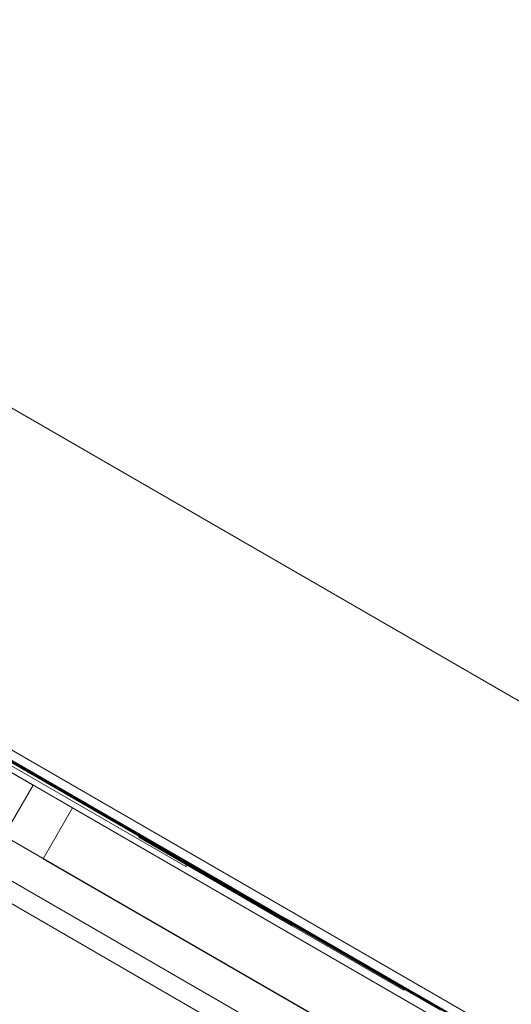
# Model space of a CAD drawing. Header units: inches. Extents: x 1 to 109, y 1 to 85.
# Tile 50 of 256: x 78.746 to 79.164, y 33.027 to 33.863. Entities that reach past the tile are written whole.
import ezdxf

# ---------------------------------------------------------------- set-up
doc = ezdxf.new("R2010")
doc.units = ezdxf.units.IN
doc.header["$MEASUREMENT"] = 0
doc.linetypes.add('CENTERX2', pattern=[0.8, 0.5, -0.1, 0.1, -0.1])
doc.layers.add('FORMAT', color=7, linetype='Continuous')

msp = doc.modelspace()

# ---------------------------------------------------------------- linework, layer by layer
at = {"color": 7, "linetype": 'Continuous', "lineweight": 15, "ltscale": 5}
for p, q in [((85.39341, 29.6911), (71.65464, 37.62318)), ((71.45664, 37.4469), (85.26758, 29.47315)), ((85.25924, 29.45871), (71.4483, 37.43246)), ((85.23433, 29.41555), (71.42339, 37.3893)), ((74.07938, 35.85587), (81.80144, 31.39753)), ((74.06442, 35.82996), (81.78648, 31.37163)), ((81.77815, 31.35719), (74.05609, 35.81552)), ((74.15155, 35.8142), (81.72927, 31.4392)), ((74.13659, 35.78829), (81.71431, 31.41329)), ((76.50344, 34.5235), (80.47272, 32.23183)), ((76.49927, 34.51628), (80.46856, 32.22462)), ((80.4727, 32.23185), (76.59362, 34.47143)), ((80.46854, 32.22463), (76.58945, 34.46422)), ((79.67468, 32.68296), (77.29311, 34.05796)), ((77.26819, 34.0148), (79.64976, 32.6398)), ((79.55254, 32.7631), (77.42356, 33.99227)), ((77.42357, 33.99226), (79.55255, 32.7631)), ((79.54838, 32.75588), (77.4194, 33.98505)), ((77.4194, 33.98505), (79.54838, 32.75588)), ((78.93191, 33.12142), (77.69782, 33.83392)), ((77.69783, 33.83392), (78.93191, 33.12142)), ((77.69824, 33.83464), (78.93233, 33.12214)), ((78.93233, 33.12214), (77.69824, 33.83464)), ((77.71226, 33.82559), (78.91748, 33.12975)), ((78.91748, 33.12976), (77.71226, 33.82559)), ((78.91789, 33.13048), (77.71267, 33.82631)), ((77.71268, 33.82631), (78.9179, 33.13048)), ((78.88457, 33.14779), (78.08943, 33.60687)), ((78.88499, 33.14851), (78.08985, 33.60759)), ((78.88541, 33.14923), (78.09026, 33.60831)), ((78.09072, 33.60612), (78.88587, 33.14704)), ((78.09114, 33.60684), (78.88628, 33.14777)), ((78.09156, 33.60756), (78.8867, 33.14849)), ((78.87954, 33.15262), (78.09615, 33.60491)), ((78.87912, 33.1519), (78.09573, 33.60419)), ((78.097, 33.60345), (78.8804, 33.15116)), ((78.09742, 33.60418), (78.88081, 33.15188)), ((78.5093, 33.35579), (80.263, 32.34329)), ((80.24135, 32.35579), (78.5093, 33.35579)), ((78.52249, 33.35395), (78.88694, 33.14353)), ((78.88694, 33.14354), (78.52249, 33.35395)), ((78.88861, 33.14642), (78.52416, 33.35684)), ((78.52416, 33.35684), (78.88861, 33.14642)), ((80.23808, 32.30014), (78.48438, 33.31264)), ((78.48438, 33.31264), (80.21643, 32.31264)), ((78.64375, 33.27817), (78.75653, 33.21306)), ((78.70153, 33.25443), (78.8923, 33.14429)), ((78.70195, 33.25515), (78.89272, 33.14501)), ((78.89332, 33.1437), (78.70215, 33.25408)), ((78.89373, 33.14443), (78.70256, 33.2548)), ((78.70878, 33.24928), (78.89955, 33.13914)), ((78.7092, 33.25001), (78.89996, 33.13987)), ((78.90055, 33.13857), (78.70938, 33.24894)), ((78.70961, 33.25073), (78.90038, 33.14059)), ((78.90096, 33.13929), (78.70979, 33.24966)), ((78.90138, 33.14001), (78.71021, 33.25038)), ((78.74619, 33.22865), (78.74577, 33.22793)), ((78.77212, 33.21271), (78.74578, 33.22792)), ((78.74652, 33.22846), (78.7461, 33.22774)), ((78.7466, 33.22937), (78.74619, 33.22865)), ((78.77254, 33.21343), (78.74621, 33.22864)), ((78.74693, 33.22918), (78.74652, 33.22846)), ((78.77301, 33.21317), (78.74654, 33.22845)), ((78.77296, 33.21416), (78.74663, 33.22936)), ((78.77342, 33.21389), (78.74695, 33.22917)), ((78.77259, 33.21244), (78.74611, 33.22773)), ((78.75383, 33.22328), (78.75424, 33.224)), ((78.75383, 33.22328), (78.77993, 33.2082)), ((78.75408, 33.22313), (78.7545, 33.22385)), ((78.75466, 33.22472), (78.75424, 33.224)), ((78.75424, 33.224), (78.78035, 33.20893)), ((78.75491, 33.22457), (78.7545, 33.22385)), ((78.75466, 33.22472), (78.78076, 33.20965)), ((78.75743, 33.22312), (78.75701, 33.2224)), ((78.7802, 33.20901), (78.75702, 33.2224)), ((78.75776, 33.22293), (78.75734, 33.22221)), ((78.78065, 33.20875), (78.75735, 33.22221)), ((78.78062, 33.20973), (78.75743, 33.22312)), ((78.78107, 33.20947), (78.75776, 33.22293)), ((78.73214, 33.1696), (78.75705, 33.21275)), ((78.76452, 33.21903), (78.7641, 33.21831)), ((78.7641, 33.21831), (78.79115, 33.20269)), ((78.76478, 33.21888), (78.76436, 33.21815)), ((78.76452, 33.21903), (78.79157, 33.20341)), ((78.77212, 33.21271), (78.77254, 33.21343)), ((78.96289, 33.10257), (78.77212, 33.21271)), ((78.77296, 33.21416), (78.77254, 33.21343)), ((78.96331, 33.10329), (78.77254, 33.21343)), ((78.77259, 33.21244), (78.77301, 33.21317)), ((78.77259, 33.21244), (78.96376, 33.10207)), ((78.96372, 33.10402), (78.77296, 33.21416)), ((78.77342, 33.21389), (78.77301, 33.21317)), ((78.77301, 33.21317), (78.96417, 33.10279)), ((78.77342, 33.21389), (78.96459, 33.10352)), ((78.77993, 33.2082), (78.78035, 33.20893)), ((78.78062, 33.20973), (78.7802, 33.20901)), ((78.97097, 33.09887), (78.7802, 33.20901)), ((78.78035, 33.20893), (78.78076, 33.20965)), ((78.97139, 33.09959), (78.78062, 33.20973)), ((78.78107, 33.20947), (78.78065, 33.20875)), ((78.78065, 33.20875), (78.97182, 33.09838)), ((78.78107, 33.20947), (78.97224, 33.0991)), ((78.79117, 33.20268), (78.79159, 33.2034)), ((78.7657, 33.15022), (78.79061, 33.19338)), ((78.7657, 33.15022), (78.79061, 33.19338)), ((79.15146, 32.98504), (78.79061, 33.19338)), ((78.79061, 33.19338), (79.15146, 32.98504)), ((78.79061, 33.19338), (78.79061, 33.19338)), ((78.84692, 33.16857), (78.84733, 33.16929)), ((78.84692, 33.16857), (78.84733, 33.16929)), ((78.97724, 33.09429), (78.84733, 33.16929)), ((78.84733, 33.16929), (78.84733, 33.16929)), ((78.84733, 33.16929), (78.97724, 33.09429)), ((78.97682, 33.09357), (78.84692, 33.16857)), ((78.84692, 33.16857), (78.97682, 33.09357)), ((78.84692, 33.16857), (78.84692, 33.16857)), ((78.87954, 33.15262), (78.87912, 33.1519)), ((78.87954, 33.15262), (78.9159, 33.13163)), ((78.7657, 33.15022), (79.12654, 32.94189)), ((78.7657, 33.15022), (78.7657, 33.15022)), ((79.12654, 32.94189), (78.7657, 33.15022)), ((78.87912, 33.1519), (78.91549, 33.1309)), ((78.88081, 33.15188), (78.8804, 33.15116)), ((78.8804, 33.15116), (78.91662, 33.13025)), ((78.88081, 33.15188), (78.91704, 33.13097)), ((78.88457, 33.14779), (78.88499, 33.14851)), ((78.88457, 33.14779), (78.9259, 33.12393)), ((78.88541, 33.14923), (78.88499, 33.14851)), ((78.88499, 33.14851), (78.9263, 33.12466)), ((78.88541, 33.14923), (78.92672, 33.12538)), ((78.88587, 33.14704), (78.88628, 33.14777)), ((78.88587, 33.14704), (78.92703, 33.12328)), ((78.8867, 33.14849), (78.88628, 33.14777)), ((78.88628, 33.14777), (78.92744, 33.124)), ((78.8867, 33.14849), (78.92786, 33.12472)), ((78.88694, 33.14354), (78.88861, 33.14642)), ((78.88694, 33.14353), (78.88861, 33.14642)), ((78.88861, 33.14642), (78.88861, 33.14642)), ((78.89272, 33.14501), (78.8923, 33.14429)), ((78.89373, 33.14443), (78.89332, 33.1437)), ((78.88694, 33.14353), (78.88694, 33.14354)), ((78.89955, 33.13914), (78.89996, 33.13987)), ((78.90038, 33.14059), (78.89996, 33.13987)), ((78.90055, 33.13857), (78.90096, 33.13929)), ((78.90138, 33.14001), (78.90096, 33.13929)), ((78.91549, 33.1309), (78.91591, 33.13162)), ((78.91663, 33.13025), (78.91704, 33.13097)), ((78.9179, 33.13048), (78.91748, 33.12975)), ((78.91789, 33.13048), (78.91748, 33.12976)), ((78.91748, 33.12975), (78.91748, 33.12976)), ((78.9179, 33.13048), (78.91789, 33.13048)), ((78.9259, 33.12393), (78.92632, 33.12465)), ((78.92632, 33.12465), (78.92674, 33.12537)), ((78.92703, 33.12327), (78.92745, 33.124)), ((78.92745, 33.124), (78.92787, 33.12472)), ((78.93233, 33.12214), (78.93191, 33.12142)), ((78.93233, 33.12214), (78.93191, 33.12142)), ((78.93191, 33.12142), (78.93191, 33.12142)), ((78.93233, 33.12214), (78.93233, 33.12214)), ((78.96289, 33.10257), (78.96331, 33.10329)), ((79.10246, 33.02199), (78.96289, 33.10257)), ((78.96372, 33.10402), (78.96331, 33.10329)), ((79.10288, 33.02271), (78.96331, 33.10329)), ((79.1033, 33.02343), (78.96372, 33.10402)), ((78.96376, 33.10207), (78.96417, 33.10279)), ((78.96459, 33.10352), (78.96417, 33.10279)), ((78.96417, 33.10279), (79.10372, 33.02223)), ((78.96459, 33.10352), (79.10413, 33.02295)), ((78.96376, 33.10207), (79.1033, 33.02151)), ((78.97139, 33.09959), (78.97097, 33.09887)), ((79.09379, 33.02796), (78.97097, 33.09887)), ((79.09421, 33.02868), (78.97139, 33.09959)), ((78.97224, 33.0991), (78.97182, 33.09838)), ((78.97182, 33.09838), (79.09462, 33.02748)), ((78.97224, 33.0991), (79.09503, 33.02821)), ((78.97682, 33.09357), (78.97724, 33.09429)), ((78.97682, 33.09357), (78.97724, 33.09429)), ((78.97682, 33.09357), (78.97724, 33.09429)), ((78.97682, 33.09357), (78.97724, 33.09429)), ((78.97724, 33.09429), (78.97724, 33.09429)), ((79.0725, 33.03929), (78.97724, 33.09429)), ((78.97724, 33.09429), (78.97724, 33.09429)), ((78.97724, 33.09429), (79.0725, 33.03929)), ((78.97682, 33.09357), (78.97682, 33.09357)), ((78.97682, 33.09357), (79.07208, 33.03857)), ((79.07208, 33.03857), (78.97682, 33.09357)), ((78.97682, 33.09357), (78.97682, 33.09357)), ((79.07208, 33.03857), (79.0725, 33.03929)), ((79.09421, 33.02868), (79.09379, 33.02796)), ((79.09379, 33.02796), (79.20974, 32.96102)), ((79.09421, 33.02868), (79.21015, 32.96174)), ((79.09503, 33.02821), (79.09462, 33.02748))]:
    msp.add_line(p, q, dxfattribs=at)
at = {"layer": 'FORMAT', "color": 1, "linetype": 'CENTERX2', "lineweight": 0, "ltscale": 5}
msp.add_arc((85.37831, 29.58194), 15.99046, 150.774277, 267.775815, dxfattribs=at)

doc.saveas('drawing.dxf')
